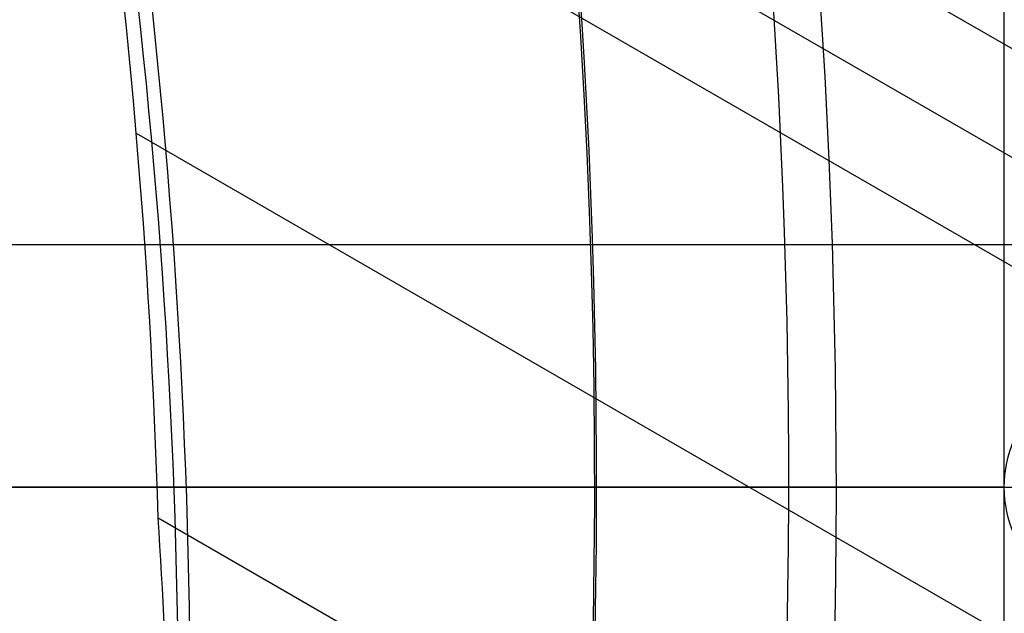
# Model space of a CAD drawing. Extents: x 12895 to 14339, y -6833 to -5581.
# Tile 45 of 79: x 13671 to 13679, y -6382 to -6377. Entities that reach past the tile are written whole.
import ezdxf

# ---------------------------------------------------------------- set-up
doc = ezdxf.new("R2010")
doc.units = 0
doc.layers.get('0').update_dxf_attribs({"linetype": 'CONTINUOUS'})
doc.layers.add('BLANCO_METALICO', color=7, linetype='CONTINUOUS')
doc.layers.add('COLOR', color=7, linetype='CONTINUOUS')

msp = doc.modelspace()

# ---------------------------------------------------------------- linework, layer by layer
for p, q in [((14327.1612334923, -6751.486361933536, 55.85431342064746), (13671.29042623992, -6372.819174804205, 55.8543134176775)), ((13671.51716981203, -6373.846850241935, 56.27725690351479), (14326.77292287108, -6752.158935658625, 56.27725690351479)), ((14326.38461224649, -6752.831509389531, 56.70020039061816), (13671.71973689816, -6374.86056736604, 56.70020038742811)), ((13672.09979511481, -6378.150848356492, 57.0705336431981), (14325.05489334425, -6755.134650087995, 57.07053364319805)), ((14323.7251744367, -6757.437790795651, 57.44086689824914), (13672.27996956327, -6381.32572638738, 57.44086689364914))]:
    msp.add_line(p, q)
at = {"extrusion": (0.1124755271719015, 0.1948133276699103, 0.974370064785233)}
msp.add_lwpolyline([(-15018.43660288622, -1296.50098592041), (-15018.94715248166, -1296.19201752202), (-15019.45569829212, -1295.878352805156), (-15019.96217989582, -1295.560010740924), (-15020.46653706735, -1295.237011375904), (-15020.96870980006, -1294.909375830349), (-15021.46863832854, -1294.577126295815), (-15021.96626315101, -1294.240286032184), (-15022.46152505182, -1293.898879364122), (-15022.95436512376, -1293.552931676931), (-15023.44472479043, -1293.20246941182), (-15023.93254582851, -1292.847520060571), (-15024.41777038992, -1292.488112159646), (-15024.90034102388, -1292.124275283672), (-15025.38020069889, -1291.756040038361), (-15025.85729282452, -1291.383438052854), (-15026.33156127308, -1291.006501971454), (-15026.80295040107, -1290.625265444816), (-15027.27140507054, -1290.239763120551), (-15027.7368706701, -1289.850030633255), (-15028.19929313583, -1289.456104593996), (-15028.65861897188, -1289.058022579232), (-15029.11479527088, -1288.655823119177), (-15029.56776973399, -1288.249545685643), (-15030.01749069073, -1287.839230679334), (-15030.46390711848, -1287.42491941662), (-15030.90696866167, -1287.006654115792), (-15031.34662565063, -1286.584477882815), (-15031.78282912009, -1286.158434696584), (-15032.21553082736, -1285.728569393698), (-15032.64468327, -1285.294927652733), (-15033.07023970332, -1284.857555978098), (-15033.49215415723, -1284.416501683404), (-15033.91038145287, -1283.971812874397), (-15034.3248772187, -1283.523538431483), (-15034.73559790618, -1283.071727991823), (-15035.14250080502, -1282.616431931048), (-15035.5455440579, -1282.157701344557), (-15035.94468667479, -1281.695588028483), (-15036.33988854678, -1281.230144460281), (-15036.73111045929, -1280.761423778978), (-15037.11831410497, -1280.289479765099), (-15037.50146209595, -1279.814366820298), (-15037.88051797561, -1279.336139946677), (-15038.2554462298, -1278.854854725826), (-15038.62621229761, -1278.370567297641), (-15038.99278258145, -1277.883334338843), (-15039.35512445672, -1277.393213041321), (-15039.71320628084, -1276.900261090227), (-15040.06699740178, -1276.404536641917), (-15040.41646816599, -1275.906098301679), (-15040.76158992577, -1275.405005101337), (-15041.1023350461, -1274.90131647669), (-15041.43867691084, -1274.395092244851), (-15041.7705899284, -1273.886392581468), (-15042.09804953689, -1273.375277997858), (-15042.42103220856, -1272.861809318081), (-15042.73951545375, -1272.346047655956), (-15043.05347782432, -1271.828054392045), (-15043.36289891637, -1271.30789115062), (-15043.66775937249, -1270.785619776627), (-15043.96804088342, -1270.261302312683), (-15044.26372618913, -1269.735000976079), (-15044.55479907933, -1269.20677813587), (-15044.84124439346, -1268.676696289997), (-15045.12304802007, -1268.144818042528), (-15045.40019689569, -1267.611206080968), (-15045.67267900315, -1267.075923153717), (-15045.94048336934, -1266.539032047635), (-15046.20360006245, -1266.000595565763), (-15046.4620201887, -1265.460676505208), (-15046.7157358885, -1264.919337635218), (-15046.96474033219, -1264.376641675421), (-15047.20902771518, -1263.832651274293), (-15047.44859325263, -1263.287428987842), (-15047.68343317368, -1262.741037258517), (-15047.91354471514, -1262.193538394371), (-15048.13892611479, -1261.64499454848), (-15048.35957660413, -1261.095467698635), (-15048.57549640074, -1260.545019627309), (-15048.78668670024, -1259.993711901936), (-15048.99314966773, -1259.441605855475), (-15049.19488842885, -1258.888762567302), (-15049.39190706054, -1258.335242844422), (-15049.5842105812, -1257.781107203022), (-15049.77180494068, -1257.226415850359), (-15049.95469700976, -1256.671228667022), (-15050.13289456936, -1256.115605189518), (-15050.30640629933, -1255.559604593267), (-15050.47524176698, -1255.003285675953), (-15050.63941141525, -1254.446706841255), (-15050.79892655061, -1253.889926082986), (-15050.95379933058, -1253.333000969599), (-15051.10404275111, -1252.77598862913), (-15051.24967063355, -1252.218945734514), (-15051.39069761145, -1251.661928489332), (-15051.52713911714, -1251.10499261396), (-15051.65901136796, -1250.548193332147), (-15051.78633135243, -1249.991585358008), (-15051.90911681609, -1249.435222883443), (-15052.02738624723, -1248.879159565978), (-15052.14115886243, -1248.32344851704), (-15052.25045459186, -1247.768142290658), (-15052.35529406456, -1247.213292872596), (-15052.45569859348, -1246.658951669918), (-15052.55169016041, -1246.105169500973), (-15052.64329140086, -1245.551996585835), (-15052.73052558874, -1244.999482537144), (-15052.81341662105, -1244.447676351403), (-15052.89198900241, -1243.896626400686), (-15052.96626782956, -1243.346380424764), (-15053.03627877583, -1242.796985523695), (-15053.10204807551, -1242.24848815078), (-15053.16360250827, -1241.700934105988), (-15053.22096938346, -1241.154368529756), (-15053.27417652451, -1240.60883589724), (-15053.3232522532, -1240.064380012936), (-15053.36822537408, -1239.521044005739), (-15053.40912515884, -1238.978870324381), (-15053.44598133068, -1238.437900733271), (-15053.47882404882, -1237.898176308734), (-15053.50768389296, -1237.35973743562), (-15053.53259184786, -1236.822623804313), (-15053.55357928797, -1236.286874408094), (-15053.57067796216, -1235.752527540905), (-15053.58391997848, -1235.219620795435), (-15053.59333778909, -1234.6881910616), (-15053.59896417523, -1234.158274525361), (-15053.60083223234, -1233.629906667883), (-15053.59903301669, -1233.1113657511), (-15053.59361436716, -1232.591332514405), (-15053.58454499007, -1232.069840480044), (-15053.57179388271, -1231.546923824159), (-15053.55533034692, -1231.022617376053), (-15053.53512400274, -1230.496956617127), (-15053.51114480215, -1229.969977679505), (-15053.48336304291, -1229.441717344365), (-15053.45174938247, -1228.912213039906), (-15053.41627485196, -1228.381502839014), (-15053.37691087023, -1227.849625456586), (-15053.33362925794, -1227.316620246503), (-15053.28640225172, -1226.782527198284), (-15053.23520251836, -1226.247386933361), (-15053.18000316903, -1225.71124070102), (-15053.12077777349, -1225.174130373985), (-15053.05750037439, -1224.636098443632), (-15052.99014550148, -1224.097188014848), (-15052.91868818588, -1223.557442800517), (-15052.84310397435, -1223.016907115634), (-15052.76336894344, -1222.475625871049), (-15052.67945971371, -1221.93364456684), (-15052.59135346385, -1221.391009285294), (-15052.49902794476, -1220.847766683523), (-15052.40246149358, -1220.30396398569), (-15052.30163304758, -1219.759648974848), (-15052.19652215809, -1219.214869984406), (-15052.08710900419, -1218.669675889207), (-15051.9733744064, -1218.12411609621), (-15051.85529984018, -1217.578240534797), (-15051.73286744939, -1217.0320996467), (-15051.60606005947, -1216.48574437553), (-15051.47486119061, -1215.939226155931), (-15051.33925507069, -1215.39259690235), (-15051.19922664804, -1214.84590899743), (-15051.05476160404, -1214.299215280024), (-15050.9058463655, -1213.752569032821), (-15050.75246811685, -1213.206023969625), (-15050.59461481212, -1212.659634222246), (-15050.43227518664, -1212.113454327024), (-15050.26543876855, -1211.567539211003), (-15050.09409589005, -1211.021944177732), (-15049.91823769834, -1210.476724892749), (-15049.73785616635, -1209.931937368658), (-15049.55294410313, -1209.387637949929), (-15049.36349516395, -1208.843883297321), (-15049.16950386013, -1208.300730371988), (-15048.9709655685, -1207.758236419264), (-15048.76787654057, -1207.216458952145), (-15048.5602339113, -1206.675455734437), (-15048.34803570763, -1206.135284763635), (-15048.13128085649, -1205.596004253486), (-15047.90996919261, -1205.057672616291), (-15047.68410146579, -1204.520348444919), (-15047.45367934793, -1203.984090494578), (-15047.21870543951, -1203.448957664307), (-15046.97918327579, -1202.915008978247), (-15046.73511733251, -1202.382303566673), (-15046.48651303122, -1201.850900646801), (-15046.23337674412, -1201.320859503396), (-15045.9757157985, -1200.792239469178), (-15045.71353848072, -1200.265099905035), (-15045.44685403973, -1199.73950018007), (-15045.17567269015, -1199.215499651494), (-15044.9000056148, -1198.693157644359), (-15044.61986496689, -1198.172533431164), (-15044.33526387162, -1197.653686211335), (-15044.0462164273, -1197.1366750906), (-15043.75273770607, -1196.62155906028), (-15043.454843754, -1196.108396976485), (-15043.15255159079, -1195.597247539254), (-15042.84587920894, -1195.088169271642), (-15042.53484557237, -1194.581220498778), (-15042.21947061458, -1194.076459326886), (-15041.8997752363, -1193.573943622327), (-15041.57578130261, -1193.073730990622), (-15041.24751163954, -1192.575878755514), (-15040.9149900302, -1192.080443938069), (-15040.57824121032, -1191.587483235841), (-15040.23729086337, -1191.097053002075), (-15039.89216561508, -1190.609209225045), (-15039.54289302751, -1190.124007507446), (-15039.18950159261, -1189.641503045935), (-15038.83202072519, -1189.161750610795), (-15038.47048075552, -1188.684804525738), (-15038.10491292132, -1188.21071864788), (-15037.73534935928, -1187.739546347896), (-15037.36182309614, -1187.271340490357), (-15036.98436803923, -1186.806153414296), (-15036.60301896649, -1186.34403691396), (-15036.21781151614, -1185.885042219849), (-15035.82878217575, -1185.429219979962), (-15035.43596827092, -1184.976620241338), (-15035.03940795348, -1184.527292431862), (-15034.63914018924, -1184.081285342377), (-15034.23520474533, -1183.638647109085), (-15033.82764217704, -1183.199425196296), (-15033.41649381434, -1182.763666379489), (-15033.00180174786, -1182.33141672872), (-15032.5836088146, -1181.902721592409), (-15032.16195858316, -1181.477625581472), (-15031.73689533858, -1181.056172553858), (-15031.30846406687, -1180.638405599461), (-15030.87671043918, -1180.224367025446), (-15030.44168079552, -1179.814098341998), (-15030.00342212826, -1179.407640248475), (-15029.56198206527, -1179.00503262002), (-15029.11740885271, -1178.606314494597), (-15028.66975133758, -1178.211524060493), (-15028.21905894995, -1177.820698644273), (-15027.76538168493, -1177.433874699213), (-15027.30877008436, -1177.051087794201), (-15026.8492752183, -1176.672372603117), (-15026.38694866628, -1176.297762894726), (-15025.92184249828, -1175.927291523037), (-15025.45400925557, -1175.560990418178), (-15024.98350193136, -1175.198890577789), (-15024.51037395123, -1174.841022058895), (-15024.0346791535, -1174.487413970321), (-15023.5564717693, -1174.13809446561), (-15023.07580640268, -1173.793090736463), (-15022.59273801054, -1173.452429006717), (-15022.10732188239, -1173.116134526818), (-15021.61961362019, -1172.784231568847), (-15021.12966911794, -1172.456743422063), (-15020.63754454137, -1172.133692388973), (-15020.14329630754, -1171.815099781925), (-15019.64698106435, -1171.500985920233)], dxfattribs=at)
at = {"extrusion": (0.1124755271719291, 0.1948133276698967, 0.9743700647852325)}
msp.add_lwpolyline([(-15017.52574510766, -1171.500985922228), (-15018.04681472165, -1171.80577710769), (-15018.56593438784, -1172.115427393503), (-15019.08304083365, -1172.429918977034), (-15019.59807095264, -1172.749232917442), (-15020.11096182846, -1173.073349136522), (-15020.62165075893, -1173.402246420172), (-15021.13007527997, -1173.735902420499), (-15021.63617318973, -1174.074293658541), (-15022.13988257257, -1174.417395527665), (-15022.6411418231, -1174.765182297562), (-15023.13988967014, -1175.117627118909), (-15023.63606520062, -1175.474702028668), (-15024.12960788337, -1175.836377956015), (-15024.62045759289, -1176.202624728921), (-15025.10855463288, -1176.573411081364), (-15025.59383975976, -1176.948704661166), (-15026.07625420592, -1177.328472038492), (-15026.55573970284, -1177.712678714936), (-15027.03223850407, -1178.101289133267), (-15027.50569340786, -1178.49426668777), (-15027.97604777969, -1178.891573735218), (-15028.44324557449, -1179.293171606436), (-15028.90723135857, -1179.69902061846), (-15029.36795033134, -1180.109080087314), (-15029.82534834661, -1180.523308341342), (-15030.27937193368, -1180.941662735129), (-15030.72996831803, -1181.36409966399), (-15031.17708544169, -1181.790574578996), (-15031.62067198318, -1182.221042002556), (-15032.06067737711, -1182.655455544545), (-15032.49705183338, -1183.093767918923), (-15032.92974635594, -1183.535930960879), (-15033.35871276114, -1183.981895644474), (-15033.78390369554, -1184.431612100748), (-15034.20527265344, -1184.885029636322), (-15034.62277399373, -1185.342096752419), (-15035.03636295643, -1185.802761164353), (-15035.44599567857, -1186.266969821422), (-15035.85162920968, -1186.734668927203), (-15036.2532215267, -1187.205803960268), (-15036.65073154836, -1187.680319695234), (-15037.04411914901, -1188.158160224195), (-15037.43334517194, -1188.639268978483), (-15037.81837144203, -1189.123588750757), (-15038.19916077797, -1189.611061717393), (-15038.57567700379, -1190.101629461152), (-15038.94788495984, -1190.595232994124), (-15039.31575051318, -1191.091812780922), (-15039.67924056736, -1191.591308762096), (-15040.0383230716, -1192.093660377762), (-15040.39296702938, -1192.598806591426), (-15040.74314250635, -1193.106685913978), (-15041.08882063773, -1193.617236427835), (-15041.42997363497, -1194.130395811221), (-15041.76657479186, -1194.646101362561), (-15042.09859849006, -1195.164290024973), (-15042.42602020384, -1195.684898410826), (-15042.74881650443, -1196.207862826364), (-15043.0669650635, -1196.733119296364), (-15043.38044465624, -1197.260603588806), (-15043.68923516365, -1197.790251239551), (-15043.99331757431, -1198.321997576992), (-15044.2926739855, -1198.855777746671), (-15044.58728760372, -1199.391526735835), (-15044.87714274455, -1199.929179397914), (-15045.16222483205, -1200.468670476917), (-15045.44252039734, -1201.009934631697), (-15045.71801707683, -1201.552906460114), (-15045.98870360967, -1202.097520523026), (-15046.25456983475, -1202.643711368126), (-15046.51560668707, -1203.191413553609), (-15046.77180619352, -1203.740561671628), (-15047.02316146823, -1204.291090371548), (-15047.2696667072, -1204.842934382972), (-15047.51131718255, -1205.39602853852), (-15047.74810923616, -1205.950307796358), (-15047.9800402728, -1206.505707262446), (-15048.20710875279, -1207.062162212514), (-15048.42931418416, -1207.619608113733), (-15048.64665711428, -1208.177980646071), (-15048.85913912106, -1208.737215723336), (-15049.06676280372, -1209.297249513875), (-15049.26953177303, -1209.858018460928), (-15049.4674506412, -1210.41945930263), (-15049.66052501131, -1210.981509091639), (-15049.84876146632, -1211.544105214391), (-15050.03216755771, -1212.107185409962), (-15050.21075179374, -1212.670687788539), (-15050.3845236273, -1213.234550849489), (-15050.5534934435, -1213.798713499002), (-15050.71767254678, -1214.363115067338), (-15050.87707314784, -1214.927695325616), (-15051.03170835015, -1215.492394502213), (-15051.18159213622, -1216.05715329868), (-15051.32673935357, -1216.621912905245), (-15051.46716570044, -1217.186615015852), (-15051.6028877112, -1217.75120184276), (-15051.7339227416, -1218.315616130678), (-15051.86028895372, -1218.879801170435), (-15051.98200530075, -1219.443700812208), (-15052.09909151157, -1220.007259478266), (-15052.2115680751, -1220.57042217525), (-15052.31945622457, -1221.133134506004), (-15052.42277792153, -1221.695342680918), (-15052.5215558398, -1222.256993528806), (-15052.61581334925, -1222.81803450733), (-15052.70557449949, -1223.378413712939), (-15052.79086400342, -1223.93807989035), (-15052.87170722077, -1224.496982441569), (-15052.94813014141, -1225.05507143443), (-15053.02015936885, -1225.612297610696), (-15053.08782210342, -1226.168612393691), (-15053.15114612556, -1226.723967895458), (-15053.21015977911, -1227.278316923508), (-15053.26489195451, -1227.831612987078), (-15053.315372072, -1228.383810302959), (-15053.3616300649, -1228.9348638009), (-15053.40369636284, -1229.484729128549), (-15053.44160187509, -1230.033362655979), (-15053.47537797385, -1230.580721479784), (-15053.50505647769, -1231.126763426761), (-15053.53066963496, -1231.671447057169), (-15053.55225010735, -1232.21473166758), (-15053.56983095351, -1232.756577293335), (-15053.58344561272, -1233.296944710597), (-15053.59312788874, -1233.835795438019), (-15053.5989119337, -1234.373091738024), (-15053.60083223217, -1234.908796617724), (-15053.5990805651, -1235.420439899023), (-15053.59380538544, -1235.933536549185), (-15053.58497662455, -1236.448054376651), (-15053.57256448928, -1236.963960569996), (-15053.55653947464, -1237.481221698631), (-15053.5368723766, -1237.999803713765), (-15053.51353430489, -1238.519671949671), (-15053.48649669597, -1239.040791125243), (-15053.45573132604, -1239.563125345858), (-15053.42121032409, -1240.086638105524), (-15053.38290618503, -1240.611292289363), (-15053.34079178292, -1241.137050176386), (-15053.29484038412, -1241.663873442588), (-15053.24502566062, -1242.191723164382), (-15053.1913217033, -1242.720559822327), (-15053.13370303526, -1243.250343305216), (-15053.07214462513, -1243.781032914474), (-15053.00662190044, -1244.312587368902), (-15052.93711076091, -1244.844964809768), (-15052.86358759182, -1245.378122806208), (-15052.78602927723, -1245.912018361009), (-15052.70441321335, -1246.446607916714), (-15052.61871732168, -1246.981847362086), (-15052.52892006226, -1247.517692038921), (-15052.43500044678, -1248.054096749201), (-15052.33693805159, -1248.591015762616), (-15052.23471303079, -1249.128402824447), (-15052.128306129, -1249.666211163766), (-15052.0176986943, -1250.204393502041), (-15051.9028726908, -1250.742902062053), (-15051.78381071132, -1251.281688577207), (-15051.66049598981, -1251.82070430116), (-15051.53291241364, -1252.359900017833), (-15051.40104453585, -1252.899226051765), (-15051.26487758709, -1253.438632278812), (-15051.12439748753, -1253.978068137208), (-15050.97959085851, -1254.517482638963), (-15050.83044503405, -1255.056824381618), (-15050.67694807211, -1255.596041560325), (-15050.51908876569, -1256.135081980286), (-15050.35685665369, -1256.67389306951), (-15050.19024203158, -1257.212421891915), (-15050.01923596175, -1257.750615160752), (-15049.84383028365, -1258.288419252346), (-15049.66401762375, -1258.825780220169), (-15049.47979140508, -1259.362643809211), (-15049.29114585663, -1259.898955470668), (-15049.09807602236, -1260.434660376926), (-15048.90057776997, -1260.969703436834), (-15048.69864779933, -1261.504029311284), (-15048.49228365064, -1262.037582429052), (-15048.28148371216, -1262.57030700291), (-15048.06624722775, -1263.102147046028), (-15047.84657430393, -1263.633046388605), (-15047.62246591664, -1264.162948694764), (-15047.3939239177, -1264.691797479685), (-15047.16095104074, -1265.219536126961), (-15046.92355090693, -1265.746107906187), (-15046.68172803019, -1266.271455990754), (-15046.43548782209, -1266.795523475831), (-15046.18483659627, -1267.318253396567), (-15045.92978157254, -1267.839588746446), (-15045.67033088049, -1268.359472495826), (-15045.4064935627, -1268.877847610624), (-15045.13827957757, -1269.394657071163), (-15044.86569980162, -1269.909843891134), (-15044.58876603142, -1270.4233511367), (-15044.3074909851, -1270.93512194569), (-15044.0218883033, -1271.445099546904), (-15043.7319725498, -1271.953227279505), (-15043.43775921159, -1272.459448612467), (-15043.13926469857, -1272.963707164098), (-15042.83650634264, -1273.465946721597), (-15042.52950239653, -1273.966111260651), (-15042.21827203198, -1274.464144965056), (-15041.90283533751, -1274.959992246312), (-15041.5832133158, -1275.453597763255), (-15041.25942788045, -1275.944906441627), (-15040.93150185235, -1276.433863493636), (-15040.59945895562, -1276.920414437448), (-15040.26332381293, -1277.404505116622), (-15039.92312194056, -1277.886081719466), (-15039.57887974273, -1278.365090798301), (-15039.23062450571, -1278.841479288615), (-15038.87838439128, -1279.315194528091), (-15038.52218842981, -1279.786184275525), (-15038.16206651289, -1280.254396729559), (-15037.79804938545, -1280.719780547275), (-15037.43016863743, -1281.182284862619), (-15037.05845669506, -1281.641859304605), (-15036.68294681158, -1282.098454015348), (-15036.30367305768, -1282.55201966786), (-15035.92067031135, -1283.002507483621), (-15035.53397424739, -1283.449869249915), (-15035.14362132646, -1283.894057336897), (-15034.74964878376, -1284.335024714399), (-15034.35209461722, -1284.772724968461), (-15033.95099757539, -1285.207112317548), (-15033.54639714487, -1285.638141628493), (-15033.13833353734, -1286.065768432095), (-15032.72684767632, -1286.4899489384), (-15032.31198118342, -1286.910640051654), (-15031.89377636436, -1287.327799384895), (-15031.47227619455, -1287.741385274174), (-15031.04752430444, -1288.151356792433), (-15030.61956496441, -1288.557673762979), (-15030.18844306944, -1288.960296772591), (-15029.75420412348, -1289.359187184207), (-15029.31689422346, -1289.754307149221), (-15028.87656004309, -1290.145619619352), (-15028.43324881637, -1290.533088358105), (-15027.9870083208, -1290.916677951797), (-15027.53788686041, -1291.296353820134), (-15027.08593324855, -1291.672082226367), (-15026.63119679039, -1292.043830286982), (-15026.17372726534, -1292.411565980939), (-15025.71357490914, -1292.77525815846), (-15025.25079039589, -1293.134876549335), (-15024.78542481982, -1293.490391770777), (-15024.317529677, -1293.841775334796), (-15023.84715684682, -1294.188999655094), (-15023.37435857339, -1294.53203805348), (-15022.89918744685, -1294.870864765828), (-15022.42169638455, -1295.205454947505), (-15021.94193861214, -1295.53578467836), (-15021.45996764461, -1295.861830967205), (-15020.97583726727, -1296.183571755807), (-15020.48960151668, -1296.500985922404)], dxfattribs=at)
at = {"extrusion": (0.1124755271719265, 0.1948133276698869, 0.9743700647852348)}
msp.add_lwpolyline([(-15023.88679101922, -1171.500985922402), (-15024.3622058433, -1171.836103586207), (-15024.83536931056, -1172.175294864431), (-15025.30623226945, -1172.518536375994), (-15025.77474586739, -1172.865803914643), (-15026.24086156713, -1173.217072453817), (-15026.70453116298, -1173.572316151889), (-15027.16570679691, -1173.931508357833), (-15027.6243409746, -1174.294621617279), (-15028.08038658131, -1174.661627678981), (-15028.53379689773, -1175.032497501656), (-15028.98452561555, -1175.407201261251), (-15029.43252685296, -1175.785708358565), (-15029.87775517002, -1176.16798742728), (-15030.32016558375, -1176.554006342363), (-15030.75971358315, -1176.943732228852), (-15031.19635514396, -1177.337131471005), (-15031.63004674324, -1177.734169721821), (-15032.06074537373, -1178.134811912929), (-15032.48840855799, -1178.539022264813), (-15032.91299436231, -1178.946764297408), (-15033.33446141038, -1179.358000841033), (-15033.75276889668, -1179.772694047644), (-15034.16787659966, -1180.190805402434), (-15034.57974489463, -1180.612295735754), (-15034.98833476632, -1181.037125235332), (-15035.39360782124, -1181.465253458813), (-15035.79552629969, -1181.896639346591), (-15036.1940530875, -1182.33124123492), (-15036.58915172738, -1182.769016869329), (-15036.98078643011, -1183.209923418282), (-15037.3689220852, -1183.653917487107), (-15037.75352427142, -1184.100955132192), (-15038.13455926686, -1184.550991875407), (-15038.51199405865, -1185.003982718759), (-15038.88579635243, -1185.459882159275), (-15039.25593458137, -1185.918644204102), (-15039.62237791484, -1186.380222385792), (-15039.98509626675, -1186.844569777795), (-15040.34406030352, -1187.311639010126), (-15040.69924145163, -1187.781382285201), (-15041.05061190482, -1188.253751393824), (-15041.39814463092, -1188.728697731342), (-15041.74181337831, -1189.206172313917), (-15042.08159268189, -1189.686125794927), (-15042.41745786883, -1190.16850848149), (-15042.74938506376, -1190.653270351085), (-15043.07735119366, -1191.140361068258), (-15043.40133399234, -1191.629730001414), (-15043.72131200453, -1192.121326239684), (-15044.03726458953, -1192.615098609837), (-15044.34917192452, -1193.110995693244), (-15044.65701500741, -1193.608965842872), (-15044.96077565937, -1194.108957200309), (-15045.26043652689, -1194.610917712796), (-15045.55598108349, -1195.11479515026), (-15045.84739363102, -1195.620537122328), (-15046.13465930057, -1196.128091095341), (-15046.41776405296, -1196.637404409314), (-15046.69669467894, -1197.148424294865), (-15046.97143879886, -1197.661097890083), (-15047.24198486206, -1198.175372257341), (-15047.5083221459, -1198.691194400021), (-15047.77044075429, -1199.208511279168), (-15048.02833161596, -1199.727269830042), (-15048.28198648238, -1200.247416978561), (-15048.53139792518, -1200.768899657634), (-15048.77655933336, -1201.291664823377), (-15049.01746491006, -1201.815659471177), (-15049.25410966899, -1202.340830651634), (-15049.48648943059, -1202.867125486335), (-15049.71460081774, -1203.394491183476), (-15049.93844125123, -1203.922875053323), (-15050.15800894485, -1204.452224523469), (-15050.3733029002, -1204.982487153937), (-15050.58432290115, -1205.513610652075), (-15050.79106950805, -1206.045542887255), (-15050.99354405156, -1206.578231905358), (-15051.19174862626, -1207.111625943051), (-15051.38568608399, -1207.645673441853), (-15051.57536002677, -1208.180323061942), (-15051.76077479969, -1208.715523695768), (-15051.94193548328, -1209.251224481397), (-15052.11884788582, -1209.787374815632), (-15052.29151853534, -1210.323924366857), (-15052.45995467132, -1210.860823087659), (-15052.62416423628, -1211.398021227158), (-15052.78415586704, -1211.935469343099), (-15052.93993888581, -1212.473118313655), (-15053.09152329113, -1213.01091934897), (-15053.23891974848, -1213.548824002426), (-15053.38213958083, -1214.086784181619), (-15053.52119475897, -1214.624752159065), (-15053.6560978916, -1215.162680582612), (-15053.78686221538, -1215.70052248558), (-15053.9135015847, -1216.238231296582), (-15054.03603046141, -1216.775760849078), (-15054.15446390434, -1217.313065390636), (-15054.26881755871, -1217.850099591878), (-15054.37910764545, -1218.386818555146), (-15054.48535095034, -1218.923177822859), (-15054.5875648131, -1219.459133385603), (-15054.68576711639, -1219.994641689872), (-15054.77997627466, -1220.529659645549), (-15054.87021122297, -1221.064144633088), (-15054.95649140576, -1221.598054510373), (-15055.03883676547, -1222.131347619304), (-15055.11726773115, -1222.663982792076), (-15055.19180520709, -1223.195919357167), (-15055.26247056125, -1223.727117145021), (-15055.32928561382, -1224.257536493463), (-15055.39227262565, -1224.787138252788), (-15055.45145428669, -1225.315883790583), (-15055.50685370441, -1225.843734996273), (-15055.55849439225, -1226.370654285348), (-15055.606400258, -1226.896604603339), (-15055.65059559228, -1227.42154942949), (-15055.69110505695, -1227.945452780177), (-15055.7279536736, -1228.468279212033), (-15055.76116681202, -1228.989993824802), (-15055.79077017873, -1229.510562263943), (-15055.8167898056, -1230.029950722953), (-15055.83925203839, -1230.548125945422), (-15055.85818352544, -1231.065055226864), (-15055.87361120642, -1231.580706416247), (-15055.88556230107, -1232.095047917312), (-15055.89406429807, -1232.608048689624), (-15055.89914494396, -1233.119678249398), (-15055.90083223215, -1233.629906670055), (-15055.89908475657, -1234.149155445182), (-15055.89382253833, -1234.669854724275), (-15055.88501608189, -1235.191972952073), (-15055.87263615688, -1235.715477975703), (-15055.8566538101, -1236.240337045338), (-15055.83704037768, -1236.766516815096), (-15055.81376749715, -1237.293983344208), (-15055.78680711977, -1237.822702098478), (-15055.75613152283, -1238.352637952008), (-15055.72171332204, -1238.883755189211), (-15055.6835254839, -1239.416017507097), (-15055.64154133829, -1239.949388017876), (-15055.59573459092, -1240.483829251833), (-15055.54607933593, -1241.01930316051), (-15055.49255006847, -1241.555771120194), (-15055.4351216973, -1242.093193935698), (-15055.37376955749, -1242.631531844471), (-15055.30846942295, -1243.170744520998), (-15055.23919751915, -1243.710791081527), (-15055.16593053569, -1244.251630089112), (-15055.08864563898, -1244.793219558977), (-15055.00732048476, -1245.335516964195), (-15054.92193323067, -1245.8784792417), (-15054.83246254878, -1246.422062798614), (-15054.73888763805, -1246.966223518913), (-15054.64118823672, -1247.510916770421), (-15054.53934463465, -1248.056097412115), (-15054.43333768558, -1248.601719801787), (-15054.32314881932, -1249.147737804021), (-15054.20876005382, -1249.6941047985), (-15054.09015400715, -1250.240773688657), (-15053.96731390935, -1250.787696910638), (-15053.84022361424, -1251.334826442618), (-15053.70886761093, -1251.882113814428), (-15053.57323103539, -1252.429510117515), (-15053.43329968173, -1252.976966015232), (-15053.28906001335, -1253.524431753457), (-15053.14049917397, -1254.07185717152), (-15052.98760499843, -1254.619191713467), (-15052.83036602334, -1255.166384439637), (-15052.66877149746, -1255.71338403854), (-15052.502811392, -1256.260138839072), (-15052.33247641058, -1256.806596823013), (-15052.15775799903, -1257.352705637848), (-15051.97864835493, -1257.898412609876), (-15051.79514043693, -1258.44366475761), (-15051.6072279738, -1258.988408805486), (-15051.41490547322, -1259.53259119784), (-15051.21816823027, -1260.076158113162), (-15051.01701233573, -1260.619055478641), (-15050.81143468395, -1261.161228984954), (-15050.60143298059, -1261.702624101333), (-15050.38700574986, -1262.243186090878), (-15050.16815234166, -1262.782860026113), (-15049.9448729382, -1263.321590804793), (-15049.71716856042, -1263.859323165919), (-15049.48504107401, -1264.396001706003), (-15049.2484931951, -1264.931570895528), (-15049.00752849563, -1265.46597509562), (-15048.76215140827, -1265.99915857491), (-15048.51236723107, -1266.531065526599), (-15048.25818213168, -1267.061640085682), (-15047.99960315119, -1267.590826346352), (-15047.73663820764, -1268.118568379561), (-15047.46929609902, -1268.644810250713), (-15047.19758650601, -1269.169496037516), (-15046.92151999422, -1269.692569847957), (-15046.64110801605, -1270.213975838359), (-15046.35636291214, -1270.733658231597), (-15046.06729791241, -1271.251561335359), (-15045.77392713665, -1271.767629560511), (-15045.47626559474, -1272.281807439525), (-15045.17432918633, -1272.794039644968), (-15044.86813470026, -1273.304271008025), (-15044.55769981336, -1273.812446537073), (-15044.24304308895, -1274.31851143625), (-15043.92418397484, -1274.822411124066), (-15043.60114280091, -1275.324091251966), (-15043.27394077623, -1275.823497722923), (-15042.94259998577, -1276.320576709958), (-15042.60714338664, -1276.815274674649), (-15042.26759480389, -1277.307538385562), (-15041.92397892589, -1277.797314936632), (-15041.57632129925, -1278.284551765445), (-15041.22464832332, -1278.769196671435), (-15040.86898724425, -1279.25119783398), (-15040.50936614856, -1279.730503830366), (-15040.14581395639, -1280.20706365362), (-15039.7783604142, -1280.680826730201), (-15039.40703608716, -1281.151742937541), (-15039.031872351, -1281.619762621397), (-15038.65290138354, -1282.084836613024), (-15038.27015615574, -1282.546916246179), (-15037.88367042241, -1283.005953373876), (-15037.49347871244, -1283.461900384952), (-15037.09961631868, -1283.914710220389), (-15036.70211928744, -1284.364336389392), (-15036.30102440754, -1284.810732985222), (-15035.89636919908, -1285.253854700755), (-15035.48819190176, -1285.693656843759), (-15035.07653146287, -1286.130095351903), (-15034.66142752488, -1286.563126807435), (-15034.24292041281, -1286.9927084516), (-15033.8210511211, -1287.418798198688), (-15033.39586130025, -1287.841354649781), (-15032.96739324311, -1288.260337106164), (-15032.53568987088, -1288.675705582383), (-15032.1007947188, -1289.087420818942), (-15031.66275192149, -1289.495444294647), (-15031.22160619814, -1289.899738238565), (-15030.77740283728, -1290.300265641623), (-15030.33018768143, -1290.696990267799), (-15029.88000711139, -1291.089876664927), (-15029.42690803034, -1291.478890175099), (-15028.97093784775, -1291.863996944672), (-15028.512144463, -1292.245163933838), (-15028.05057624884, -1292.622358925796), (-15027.58628203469, -1292.99555053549), (-15027.11931108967, -1293.364708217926), (-15026.64971310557, -1293.729802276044), (-15026.17753817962, -1294.09080386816), (-15025.70283679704, -1294.447685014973), (-15025.22565981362, -1294.800418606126), (-15024.74605843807, -1295.14897840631), (-15024.26408421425, -1295.493339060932), (-15023.77978900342, -1295.833476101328), (-15023.29322496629, -1296.169365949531), (-15022.80444454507, -1296.500985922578)], dxfattribs=at)
at = {"extrusion": (0.1124755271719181, 0.1948133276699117, 0.9743700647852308)}
msp.add_lwpolyline([(-15024.64440849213, -1296.500985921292), (-15025.11033923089, -1296.163662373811), (-15025.57399863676, -1295.822402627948), (-15026.035339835, -1295.477230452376), (-15026.49431625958, -1295.128170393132), (-15026.95088166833, -1294.775247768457), (-15027.40499015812, -1294.418488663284), (-15027.85659617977, -1294.057919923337), (-15028.30565455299, -1293.693569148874), (-15028.75212048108, -1293.325464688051), (-15029.1959495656, -1292.953635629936), (-15029.6370978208, -1292.57811179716), (-15030.07552168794, -1292.198923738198), (-15030.51117804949, -1291.816102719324), (-15030.94402424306, -1291.4296807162), (-15031.37401807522, -1291.039690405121), (-15031.80111783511, -1290.646165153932), (-15032.22528230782, -1290.249139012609), (-15032.64647078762, -1289.848646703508), (-15033.06464309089, -1289.444723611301), (-15033.47975956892, -1289.037405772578), (-15033.89178112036, -1288.626729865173), (-15034.30066920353, -1288.212733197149), (-15034.70638584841, -1287.795453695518), (-15035.1088936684, -1287.374929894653), (-15035.50815587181, -1286.951200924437), (-15035.90413627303, -1286.524306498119), (-15036.29679930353, -1286.09428689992), (-15036.68611002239, -1285.66118297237), (-15037.07203412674, -1285.225036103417), (-15037.45453796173, -1284.78588821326), (-15037.8335885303, -1284.343781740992), (-15038.20915350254, -1283.898759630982), (-15038.58120122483, -1283.450865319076), (-15038.94970072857, -1283.000142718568), (-15039.31462173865, -1282.546636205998), (-15039.67593468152, -1282.090390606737), (-15040.03361069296, -1281.63145118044), (-15040.3876216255, -1281.169863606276), (-15040.73794005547, -1280.705673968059), (-15041.08453928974, -1280.238928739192), (-15041.42739337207, -1279.76967476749), (-15041.7664770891, -1279.297959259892), (-15042.10176597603, -1278.823829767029), (-15042.43323632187, -1278.347334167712), (-15042.76086517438, -1277.868520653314), (-15043.0846303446, -1277.387437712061), (-15043.40451041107, -1276.904134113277), (-15043.72048472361, -1276.41865889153), (-15044.0325334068, -1275.931061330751), (-15044.34063736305, -1275.441390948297), (-15044.64477827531, -1274.949697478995), (-15044.94493860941, -1274.456030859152), (-15045.24110161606, -1273.960441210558), (-15045.53325133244, -1273.462978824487), (-15045.82137258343, -1272.963694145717), (-15046.10545098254, -1272.462637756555), (-15046.38547293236, -1271.959860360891), (-15046.66142562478, -1271.455412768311), (-15046.93329704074, -1270.949345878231), (-15047.20107594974, -1270.441710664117), (-15047.46475190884, -1269.93255815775), (-15047.7243152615, -1269.421939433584), (-15047.97975713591, -1268.909905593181), (-15048.23106944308, -1268.396507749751), (-15048.47824487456, -1267.881797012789), (-15048.72127689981, -1267.365824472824), (-15048.96015976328, -1266.848641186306), (-15049.19488848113, -1266.330298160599), (-15049.42545883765, -1265.810846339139), (-15049.65186738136, -1265.290336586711), (-15049.87411142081, -1264.768819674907), (-15050.09218902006, -1264.246346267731), (-15050.30609899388, -1263.722966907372), (-15050.51584090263, -1263.198732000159), (-15050.72141504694, -1262.673691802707), (-15050.92282246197, -1262.147896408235), (-15051.12006491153, -1261.621395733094), (-15051.31314488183, -1261.094239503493), (-15051.50206557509, -1260.56647724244), (-15051.68683090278, -1260.038158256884), (-15051.86744547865, -1259.509331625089), (-15052.04391461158, -1258.980046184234), (-15052.21624429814, -1258.450350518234), (-15052.3844412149, -1257.920292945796), (-15052.54851271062, -1257.389921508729), (-15052.70846679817, -1256.859283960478), (-15052.86431214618, -1256.328427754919), (-15053.01605807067, -1255.797400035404), (-15053.16371452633, -1255.266247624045), (-15053.3072920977, -1254.735017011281), (-15053.44680199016, -1254.203754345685), (-15053.58225602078, -1253.672505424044), (-15053.71366660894, -1253.141315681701), (-15053.84104676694, -1252.610230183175), (-15053.9644100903, -1252.07929361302), (-15054.08377074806, -1251.548550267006), (-15054.1991434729, -1251.018044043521), (-15054.31054355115, -1250.487818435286), (-15054.41798681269, -1249.957916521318), (-15054.52148962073, -1249.428380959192), (-15054.62106886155, -1248.899253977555), (-15054.71674193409, -1248.370577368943), (-15054.80852673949, -1247.842392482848), (-15054.89644167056, -1247.314740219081), (-15054.98050560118, -1246.787661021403), (-15055.06073787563, -1246.261194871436), (-15055.1371582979, -1245.735381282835), (-15055.20978712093, -1245.210259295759), (-15055.27864503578, -1244.685867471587), (-15055.3437531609, -1244.162243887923), (-15055.40513303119, -1243.639426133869), (-15055.46280658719, -1243.117451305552), (-15055.5167961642, -1242.596356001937), (-15055.56712448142, -1242.076176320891), (-15055.61381463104, -1241.556947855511), (-15055.65689006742, -1241.038705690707), (-15055.69637459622, -1240.521484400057), (-15055.73229236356, -1240.005318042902), (-15055.76466784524, -1239.490240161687), (-15055.79352583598, -1238.976283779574), (-15055.81889143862, -1238.463481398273), (-15055.84079005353, -1237.951864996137), (-15055.85924736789, -1237.441466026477), (-15055.87428934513, -1236.932315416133), (-15055.88594221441, -1236.424443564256), (-15055.8942324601, -1235.917880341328), (-15055.89918681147, -1235.412655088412), (-15055.90083223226, -1234.908796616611), (-15055.89903943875, -1234.382858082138), (-15055.89364049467, -1233.855431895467), (-15055.8846047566, -1233.32655085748), (-15055.87190186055, -1232.796248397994), (-15055.85550173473, -1232.26455857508), (-15055.83537461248, -1231.731516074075), (-15055.81149104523, -1231.197156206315), (-15055.78382191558, -1230.661514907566), (-15055.75233845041, -1230.12462873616), (-15055.71701223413, -1229.586534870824), (-15055.67781522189, -1229.047271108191), (-15055.63471975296, -1228.506875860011), (-15055.58769856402, -1227.965388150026), (-15055.53672480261, -1227.422847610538), (-15055.48177204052, -1226.879294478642), (-15055.42281428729, -1226.334769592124), (-15055.35982600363, -1225.789314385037), (-15055.29278211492, -1225.242970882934), (-15055.22165802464, -1224.695781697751), (-15055.14642962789, -1224.147790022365), (-15055.06707332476, -1223.599039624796), (-15054.98356603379, -1223.049574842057), (-15054.89588520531, -1222.499440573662), (-15054.80400883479, -1221.948682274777), (-15054.70791547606, -1221.397345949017), (-15054.6075842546, -1220.845478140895), (-15054.50299488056, -1220.293125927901), (-15054.39412766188, -1219.740336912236), (-15054.28096351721, -1219.187159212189), (-15054.16348398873, -1218.633641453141), (-15054.04167125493, -1218.079832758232), (-15053.91550814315, -1217.525782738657), (-15053.7849781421, -1216.971541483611), (-15053.65006541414, -1216.417159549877), (-15053.51075480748, -1215.862687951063), (-15053.36703186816, -1215.308178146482), (-15053.21888285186, -1214.753682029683), (-15053.06629473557, -1214.19925191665), (-15052.909255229, -1213.644940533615), (-15052.74775278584, -1213.09080100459), (-15052.58177661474, -1212.536886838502), (-15052.41131669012, -1211.983251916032), (-15052.23636376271, -1211.429950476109), (-15052.05690936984, -1210.877037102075), (-15051.87294584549, -1210.324566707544), (-15051.68446633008, -1209.772594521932), (-15051.4914647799, -1209.221176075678), (-15051.29393597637, -1208.670367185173), (-15051.09187553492, -1208.120223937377), (-15050.88527991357, -1207.570802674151), (-15050.67414642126, -1207.022159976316), (-15050.45847322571, -1206.474352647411), (-15050.23825936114, -1205.927437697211), (-15050.01350473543, -1205.381472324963), (-15049.78421013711, -1204.83651390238), (-15049.55037724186, -1204.292619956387), (-15049.31200861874, -1203.749848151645), (-15049.06910773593, -1203.208256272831), (-15048.82167896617, -1202.667902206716), (-15048.56972759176, -1202.128843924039), (-15048.31325980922, -1201.59113946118), (-15048.05228273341, -1201.054846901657), (-15047.7868044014, -1200.520024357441), (-15047.51683377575, -1199.986729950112), (-15047.24238074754, -1199.455021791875), (-15046.96345613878, -1198.924957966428), (-15046.68007170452, -1198.396596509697), (-15046.39224013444, -1197.869995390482), (-15046.09997505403, -1197.345212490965), (-15045.80329102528, -1196.822305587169), (-15045.50220354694, -1196.301332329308), (-15045.19672905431, -1195.782350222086), (-15044.88688491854, -1195.265416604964), (-15044.57268944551, -1194.750588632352), (-15044.25416187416, -1194.237923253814), (-15043.93132237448, -1193.727477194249), (-15043.60419204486, -1193.219306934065), (-15043.27279290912, -1192.713468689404), (-15042.93714791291, -1192.21001839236), (-15042.5972809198, -1191.709011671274), (-15042.25321670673, -1191.210503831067), (-15041.90498095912, -1190.714549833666), (-15041.55260026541, -1190.22120427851), (-15041.19610211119, -1189.730521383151), (-15040.83551487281, -1189.242554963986), (-15040.47086781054, -1188.757358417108), (-15040.10219106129, -1188.274984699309), (-15039.72951563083, -1187.795486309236), (-15039.35287338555, -1187.318915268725), (-15038.97229704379, -1186.845323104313), (-15038.58782016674, -1186.374760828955), (-15038.19947714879, -1185.907278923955), (-15037.8073032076, -1185.442927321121), (-15037.41133437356, -1184.981755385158), (-15037.01160747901, -1184.523811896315), (-15036.60816014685, -1184.069145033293), (-15036.20103077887, -1183.617802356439), (-15035.79025854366, -1183.169830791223), (-15035.37588336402, -1182.72527661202), (-15034.95794590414, -1182.284185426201), (-15034.53648755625, -1181.846602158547), (-15034.11155042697, -1181.412571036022), (-15033.68317732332, -1180.98213557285), (-15033.25141173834, -1180.555338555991), (-15032.81629783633, -1180.132222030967), (-15032.37788043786, -1179.712827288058), (-15031.93620500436, -1179.297194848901), (-15031.4913176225, -1178.885364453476), (-15031.04326498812, -1178.477375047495), (-15030.59209439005, -1178.073264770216), (-15030.13785369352, -1177.673070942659), (-15029.68059132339, -1177.276830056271), (-15029.22035624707, -1176.884577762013), (-15028.75719795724, -1176.496348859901), (-15028.29116645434, -1176.112177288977), (-15027.8223122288, -1175.732096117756), (-15027.35068624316, -1175.356137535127), (-15026.87633991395, -1174.984332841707), (-15026.39932509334, -1174.616712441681), (-15025.91969405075, -1174.253305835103), (-15025.43749945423, -1173.894141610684), (-15024.95279435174, -1173.539247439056), (-15024.46563215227, -1173.18865006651), (-15023.97606660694, -1172.84237530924), (-15023.4841517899, -1172.500448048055), (-15022.98994207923, -1172.16289222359), (-15022.49349213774, -1171.829730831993), (-15021.99485689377, -1171.500985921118)], dxfattribs=at)
for centre, radius, start, end in [((13616.37125110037, -6381.069931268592, 89.37470231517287), 73.2424557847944, 29.99999999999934, 209.9999999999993), ((13616.37125114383, -6381.06993131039, 88.63012703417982), 71.44457953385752, 30.00000004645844, 209.9999999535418), ((13616.37125110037, -6381.069931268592, 89.05580518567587), 71.21139006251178, 30.0000000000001, 210.0000000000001), ((13616.37125110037, -6381.069931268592, 89.37470231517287), 73.24245578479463, 209.9999999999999, 29.99999999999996), ((13616.3712510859, -6381.069931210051, 88.63012703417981), 71.44457953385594, 210.0000000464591, 29.99999995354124), ((13616.37125110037, -6381.069931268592, 89.05580518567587), 71.21139006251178, 210.0000000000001, 30.0000000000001), ((13616.37125110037, -6381.069931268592, 67.93735261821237), 70.94245578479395, 333.8364589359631, 30.00000000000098), ((13616.37125110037, -6381.069931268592, 46.50000292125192), 71.74245578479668, 300.0000653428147, 7.499999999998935)]:
    msp.add_arc(centre, radius, start, end)
at = {"extrusion": (0, 0, -1)}
for centre, radius, start, end in [((-13616.37125110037, -6381.069931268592, -89.37470231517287), 70.9424557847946, 330.0000000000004, 150.0000000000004), ((-13616.37125110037, -6381.069931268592, -46.50000292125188), 70.9424557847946, 330.0000000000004, 150.0000000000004), ((-13616.37125110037, -6381.069931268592, -89.37470231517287), 70.94245578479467, 150.0000000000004, 330.0000000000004), ((-13616.37125110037, -6381.069931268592, -46.50000292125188), 70.94245578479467, 150.0000000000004, 330.0000000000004), ((-13616.37125110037, -6381.069931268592, -88.12500292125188), 52.09123273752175, 150.0000000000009, 330.0000000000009)]:
    msp.add_arc(centre, radius, start, end, dxfattribs=at)
at = {"extrusion": (-0.1124755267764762, -0.1948133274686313, -0.9743700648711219)}
msp.add_arc((14983.43920565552, -1234.028392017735, -352.5982545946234), 56.00000464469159, 302.3923655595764, 332.2855001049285, dxfattribs=at)
at = {"extrusion": (0.1124755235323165, 0.1948134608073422, 0.9743700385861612)}
msp.add_arc((-14983.43960402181, -1234.023845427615, 351.7724482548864), 56.00000007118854, 207.714476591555, 237.6076173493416, dxfattribs=at)
at = {"extrusion": (0.06896081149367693, 0.1194436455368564, 0.9904431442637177)}
msp.add_arc((-14983.19526972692, -1260.044829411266, 237.5346263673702), 56.22568575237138, 211.3648288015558, 218.0244035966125, dxfattribs=at)
at = {"extrusion": (0.2391348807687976, 0.4141937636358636, 0.8782129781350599)}
msp.add_arc((-14980.65343092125, -1092.967293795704, 676.8590355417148), 58.68091532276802, 208.5344352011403, 210.5191821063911, dxfattribs=at)
at = {"layer": 'BLANCO_METALICO'}
for p, q in [((13679.2558631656, -6381.069931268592, 190.1470783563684), (13679.2558631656, -6377.069931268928, 190.1470783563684)), ((13669.49312743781, -6379.06993126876, 190.1470783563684), (13691.25586316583, -6379.06993126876, 190.1470783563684)), ((13669.75586316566, -6381.069931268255, 184.6470783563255), (13679.25586316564, -6381.069931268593, 184.6470783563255)), ((13679.25586316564, -6381.069931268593, 190.147078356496), (13670.25681647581, -6381.069931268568, 190.1470783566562)), ((13679.25586316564, -6381.069931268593, 184.6470783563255), (13679.25586316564, -6381.069931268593, 190.147078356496)), ((13679.2558631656, -6385.069931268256, 190.1470783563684), (13679.2558631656, -6381.069931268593, 190.1470783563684))]:
    msp.add_line(p, q, dxfattribs=at)
at = {"layer": 'BLANCO_METALICO', "extrusion": (0, 1, 0)}
for points in [[(-13715.87098787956, 168.5309014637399, 0.4142135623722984), (-13714.57098787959, 167.230901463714), (-13641.87098787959, 167.2309014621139, 0.4142135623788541), (-13641.37098787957, 167.7309014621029), (-13641.37098787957, 168.0309014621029)], [(-13641.37098787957, 168.0309014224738), (-13714.57098787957, 168.0309014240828, -0.4142135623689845), (-13715.07098787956, 168.5309014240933), (-13715.07098787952, 170.0309014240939)]]:
    msp.add_lwpolyline(points, format="xyb", dxfattribs=at)
at = {"layer": 'BLANCO_METALICO', "extrusion": (0, 0, -1)}
for centre, radius, start, end in [((-13616.37098787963, -6381.069931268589, -171.6470783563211), 99.09999999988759, 359.9999999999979, 180.0000000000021), ((-13616.37098787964, -6381.069931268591, -170.0309014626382), 98.69999999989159, 359.9999999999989, 180.0000000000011), ((-13616.37098787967, -6381.069931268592, -167.2309014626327), 98.19999999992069, 359.9999999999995, 180.0000000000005), ((-13616.37098787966, -6381.069931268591, -168.0309014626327), 98.1999999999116, 359.9999999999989, 180.0000000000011), ((-13616.37098787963, -6381.069931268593, -171.6470783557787), 99.49999999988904, 0, 180), ((-13616.37098787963, -6381.069931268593, -170.8389899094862), 99.49999999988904, 0, 180), ((-13616.37098787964, -6381.069931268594, -169.280901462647), 99.49999999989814, 5.237206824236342e-13, 179.9999999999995), ((-13616.37098787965, -6381.069931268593, -168.5309014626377), 98.69999999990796, 0, 180), ((-13680.25586316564, -6381.069931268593, -184.6470783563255), 1, 0, 179.9999999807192), ((-13616.37098787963, -6381.069931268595, -171.6470783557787), 99.49999999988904, 179.9999999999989, 1.047441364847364e-12), ((-13616.37098787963, -6381.069931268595, -170.8389899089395), 99.49999999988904, 179.9999999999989, 1.047441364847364e-12), ((-13616.37098787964, -6381.069931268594, -169.280901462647), 99.49999999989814, 179.9999999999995, 5.237206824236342e-13), ((-13616.37098787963, -6381.069931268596, -171.6470783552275), 99.0999999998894, 179.9999999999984, 1.577503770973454e-12), ((-13616.37098787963, -6381.069931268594, -170.0309014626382), 98.69999999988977, 179.9999999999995, 5.279656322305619e-13), ((-13616.37098787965, -6381.069931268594, -168.5309014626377), 98.69999999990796, 179.9999999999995, 5.279656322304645e-13), ((-13616.37098787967, -6381.0699312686, -167.2309014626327), 98.19999999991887, 179.9999999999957, 4.24523078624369e-12), ((-13616.37098787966, -6381.069931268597, -168.0309014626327), 98.1999999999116, 179.9999999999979, 2.122615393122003e-12), ((-13680.25586316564, -6381.069931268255, -184.6470783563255), 1, 180.0000000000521, 359.9999999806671)]:
    msp.add_arc(centre, radius, start, end, dxfattribs=at)
at = {"layer": 'BLANCO_METALICO'}
for centre, radius, start, end in [((13616.37098787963, -6381.069931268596, 170.030901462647), 99.49999999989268, 1.571162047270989e-12, 179.9999999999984), ((13616.37098787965, -6381.069931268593, 168.5309014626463), 99.49999999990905, 0, 180), ((13616.37098787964, -6381.069931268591, 171.64707835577), 98.69999999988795, 359.9999999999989, 180.0000000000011), ((13616.37098787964, -6381.069931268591, 170.8389899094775), 98.69999999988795, 359.9999999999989, 180.0000000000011), ((13616.37098787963, -6381.069931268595, 170.030901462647), 99.49999999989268, 179.9999999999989, 1.047441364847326e-12), ((13616.37098787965, -6381.069931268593, 168.5309014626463), 99.49999999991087, 180, 0), ((13616.37098787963, -6381.069931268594, 171.6470783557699), 98.69999999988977, 179.9999999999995, 5.279656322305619e-13), ((13616.37098787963, -6381.069931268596, 170.8389899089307), 98.69999999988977, 179.9999999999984, 1.583896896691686e-12)]:
    msp.add_arc(centre, radius, start, end, dxfattribs=at)
at = {"layer": 'COLOR'}
msp.add_line((13543.37125143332, -6381.069948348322, 43.50000292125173), (13689.3712650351, -6381.069948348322, 43.50000292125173), dxfattribs=at)
at = {"layer": 'COLOR', "extrusion": (0, 0, -1)}
for centre, radius, start, end in [((-13616.37125823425, -6381.069948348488, 10.54089386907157), 152.392098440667, 333.381578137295, 153.381578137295), ((-13616.37125823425, -6381.06994834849, -32.97295255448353), 75.00000000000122, 63.38157813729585, 243.3815781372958), ((-13616.37125823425, -6381.069948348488, -18.68835025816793), 83.81579491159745, 333.3815781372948, 153.3815781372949), ((-13616.37125823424, -6381.069948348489, -43.50000292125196), 72.9999999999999, 63.38157813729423, 243.3815781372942), ((-13616.37125823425, -6381.06994834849, -33.3991820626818), 73.00000000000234, 63.3815781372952, 243.3815781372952), ((-13616.37125823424, -6381.069948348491, -43.50000292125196), 73.00000000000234, 63.3815781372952, 243.3815781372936), ((-13616.37125823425, -6381.06994834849, -43.50000292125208), 75.00000000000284, 63.38157813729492, 243.3815781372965), ((-13616.37125823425, -6381.069948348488, 10.54089386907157), 152.3920984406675, 153.3815781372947, 333.3815781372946), ((-13616.37125823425, -6381.069948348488, -18.68835025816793), 83.81579491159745, 153.3815781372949, 333.3815781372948), ((-13616.37125823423, -6381.06994834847, -26.2000005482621), 61.09154780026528, 153.381578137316, 333.3815781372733), ((-13616.37936058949, -6381.065905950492, -28.2000005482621), 59.50000000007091, 153.3815781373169, 333.381578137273), ((-13616.3793605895, -6381.065905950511, -27.2000005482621), 59.50000000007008, 153.3815781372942, 333.3815781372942), ((-13616.37125823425, -6381.069948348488, -17.30945272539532), 81.95014076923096, 172.6204435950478, 224.1235438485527)]:
    msp.add_arc(centre, radius, start, end, dxfattribs=at)
at = {"layer": 'COLOR'}
for centre, radius, start, end in [((13616.37125823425, -6381.06994834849, -35.79999945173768), 153, 26.61842186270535, 206.618421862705), ((13616.37125823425, -6381.069948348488, -11.46081713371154), 152.9999999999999, 26.61842186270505, 206.6184218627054), ((13616.37125823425, -6381.069948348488, -23.63040829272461), 153.0000000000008, 26.61842186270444, 206.6184218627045), ((13616.37125823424, -6381.069948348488, -10.90949982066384), 152.8342956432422, 26.6184218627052, 206.6184218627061), ((13616.37125823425, -6381.06994834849, -35.79999945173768), 150, 26.61842186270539, 206.618421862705), ((13616.37125823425, -6381.069948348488, -11.46081713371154), 153, 206.6184218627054, 26.61842186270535), ((13616.37125823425, -6381.069948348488, -35.79999945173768), 153, 206.6184218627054, 26.61842186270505), ((13616.37125823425, -6381.069948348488, -23.63040829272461), 153.0000000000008, 206.618421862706, 26.61842186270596), ((13616.37125823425, -6381.069948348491, -10.90949982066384), 152.834295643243, 206.6184218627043, 26.61842186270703), ((13616.37125823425, -6381.069948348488, -35.79999945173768), 150, 206.6184218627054, 26.61842186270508), ((13616.37125823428, -6381.0699483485, 22.44590218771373), 74.99999999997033, 296.6184218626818, 26.61842186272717), ((13616.37936058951, -6381.065905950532, 26.2000005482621), 59.50000000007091, 206.6184218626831, 26.61842186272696), ((13616.37125823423, -6381.06994834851, 30.30000054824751), 61.50000000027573, 343.4580618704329, 24.78462892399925), ((13616.37125823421, -6381.06994834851, 28.20000054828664), 61.50000000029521, 343.4580618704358, 24.78462892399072), ((13616.37125823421, -6381.069948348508, 29.25000054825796), 61.50000000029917, 343.4580618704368, 24.7846289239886)]:
    msp.add_arc(centre, radius, start, end, dxfattribs=at)

doc.saveas('drawing.dxf')
